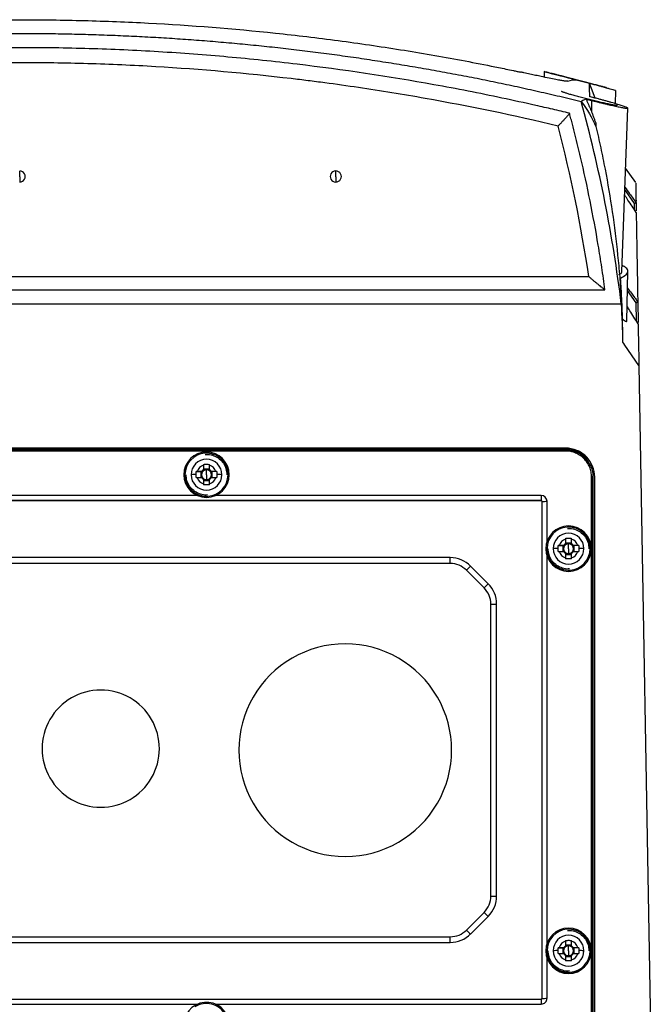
# Model space of a CAD drawing. Header units: millimetres. Extents: x 25 to 1229, y -261 to 1180.
# Tile 7 of 224: x 461 to 571, y 35 to 207. Entities that reach past the tile are written whole.
import ezdxf

# ---------------------------------------------------------------- set-up
doc = ezdxf.new("R2010")
doc.units = ezdxf.units.MM

msp = doc.modelspace()

# ---------------------------------------------------------------- linework, layer by layer
at = {"color": 7, "linetype": 'Continuous', "lineweight": 25}
for p, q in [((552.18, 197.78), (552.17, 196.8)), ((560.44, 194.83), (560.07, 195.67)), ((561.04, 193.15), (560.4, 194.82)), ((564.58, 194.44), (562.98, 194.87)), ((564.61, 192.15), (564.65, 194.49)), ((560.43, 192.74), (560.43, 190.76)), ((565.73, 162.97), (566.72, 191.39)), ((460.93, 179.44), (460.93, 180.45)), ((515.93, 179.44), (515.93, 180.45)), ((568.11, 178.46), (566.36, 180.96)), ((460.93, 179.44), (460.93, 178.53)), ((515.93, 179.44), (515.93, 178.53)), ((567.91, 174.79), (566.23, 177.21)), ((568.17, 174.94), (568.2, 173.51)), ((567.93, 173.66), (567.91, 174.79)), ((566.6, 154.28), (566.75, 162.99)), ((361.9, 162.06), (559.95, 162.06)), ((568.2, 157.53), (566.69, 159.64)), ((568.47, 157.69), (568.47, 157.69)), ((568.47, 157.69), (568.53, 154.11)), ((460.93, 157.3), (356.24, 157.3)), ((565.61, 157.3), (460.93, 157.3)), ((565.61, 157.31), (565.63, 157.31)), ((568.26, 154.31), (568.2, 157.53)), ((568.67, 146.57), (566.24, 150.14)), ((568.67, 146.57), (570.83, 22.65)), ((555.93, 132.21), (365.93, 132.21)), ((365.93, 132.16), (555.93, 132.16)), ((555.93, 132.16), (555.93, 132.21)), ((365.93, 131.96), (555.93, 131.96)), ((365.93, 131.96), (555.93, 131.96)), ((555.93, 131.71), (365.93, 131.71)), ((555.93, 131.71), (365.93, 131.71)), ((555.93, 131.71), (555.93, 131.96)), ((555.93, 131.71), (555.93, 131.96)), ((492.91, 129.24), (492.91, 128.43)), ((493.94, 128.56), (492.91, 128.56)), ((493.94, 128.43), (493.94, 129.24)), ((560.06, 129.46), (559.85, 129.73)), ((560.06, 129.46), (559.85, 129.73)), ((560.1, 129.48), (560.1, 129.48)), ((560.1, 129.48), (560.1, 129.48)), ((489.48, 127.58), (489.48, 127.59)), ((491.65, 128.12), (492.44, 128.09)), ((492.6, 128.12), (491.8, 128.12)), ((491.8, 127.09), (492.6, 127.09)), ((492.44, 128.09), (492.75, 128.09)), ((492.44, 128.09), (492.44, 127.09)), ((493.43, 127.57), (493.43, 128.43)), ((493.43, 127.57), (493.43, 126.73)), ((494.1, 128.09), (494.41, 128.09)), ((495.05, 128.12), (494.25, 128.12)), ((494.25, 127.09), (495.05, 127.09)), ((495.2, 128.12), (494.41, 128.09)), ((494.41, 127.09), (494.41, 128.09)), ((497.38, 127.58), (497.38, 127.59)), ((560.43, 32.21), (560.43, 127.21)), ((560.43, 32.21), (560.43, 127.21)), ((560.68, 127.2), (560.68, 32.2)), ((560.68, 32.2), (560.68, 127.2)), ((560.68, 127.2), (560.68, 127.2)), ((560.68, 127.2), (560.7, 127.18)), ((560.68, 127.2), (560.68, 32.2)), ((560.68, 32.2), (560.68, 127.2)), ((560.68, 127.2), (560.68, 127.2)), ((560.68, 127.2), (560.7, 127.18)), ((560.7, 32.18), (560.7, 127.18)), ((560.7, 32.18), (560.7, 127.18)), ((560.93, 127.16), (560.93, 32.16)), ((560.93, 127.16), (560.98, 127.16)), ((560.98, 32.16), (560.98, 127.16)), ((492.91, 126.79), (492.91, 125.98)), ((492.91, 126.59), (493.94, 126.59)), ((493.94, 125.98), (493.94, 126.79)), ((491.82, 123.97), (430.03, 123.97)), ((491.82, 123.97), (430.03, 123.97)), ((551.68, 123.97), (495.03, 123.97)), ((551.68, 123.97), (495.03, 123.97)), ((551.68, 123.97), (551.68, 123.11)), ((551.68, 123.97), (551.68, 123.11)), ((370.17, 123.11), (551.68, 123.11)), ((370.17, 123.11), (551.68, 123.11)), ((551.68, 123.09), (370.17, 123.09)), ((551.68, 123.09), (370.17, 123.09)), ((551.68, 123.11), (551.68, 123.09)), ((551.68, 123.11), (551.68, 123.09)), ((551.82, 36.44), (551.82, 122.95)), ((551.82, 36.44), (551.82, 122.95)), ((552.69, 115.99), (552.69, 122.96)), ((552.69, 115.99), (552.69, 122.96)), ((554.65, 115.25), (555.44, 115.22)), ((555.6, 115.25), (554.8, 115.25)), ((555.44, 115.22), (555.75, 115.22)), ((555.44, 115.22), (555.44, 114.22)), ((555.91, 116.36), (555.91, 115.56)), ((556.94, 115.69), (555.91, 115.69)), ((556.43, 114.7), (556.43, 115.56)), ((556.94, 115.56), (556.94, 116.36)), ((557.1, 115.22), (557.41, 115.22)), ((558.05, 115.25), (557.25, 115.25)), ((558.2, 115.25), (557.41, 115.22)), ((557.41, 114.22), (557.41, 115.22)), ((535.84, 113.15), (386.01, 113.15)), ((535.84, 113.15), (386.01, 113.15)), ((535.84, 112.13), (535.84, 113.15)), ((535.84, 112.13), (535.84, 113.15)), ((552.48, 114.7), (552.48, 114.71)), ((552.69, 46), (552.69, 113.43)), ((552.69, 46), (552.69, 113.43)), ((554.8, 114.22), (555.6, 114.22)), ((555.91, 113.92), (555.91, 113.11)), ((555.91, 113.72), (556.94, 113.72)), ((556.43, 114.7), (556.43, 113.86)), ((556.94, 113.11), (556.94, 113.92)), ((557.25, 114.22), (558.05, 114.22)), ((560.38, 114.7), (560.38, 114.71)), ((535.84, 112.13), (386.01, 112.13)), ((535.84, 112.13), (386.01, 112.13)), ((542.44, 108.61), (539.37, 111.68)), ((542.44, 108.61), (539.37, 111.68)), ((541.74, 107.89), (538.67, 110.96)), ((541.74, 107.89), (538.67, 110.96)), ((542.91, 54.23), (542.91, 105.06)), ((542.91, 54.23), (542.91, 105.06)), ((543.91, 54.25), (543.91, 105.08)), ((543.91, 54.25), (543.91, 105.08)), ((517.58, 98.12), (517.58, 98.14)), ((475.03, 90.08), (475.03, 90.1)), ((538.67, 48.33), (541.74, 51.4)), ((538.67, 48.33), (541.74, 51.4)), ((539.37, 47.64), (542.44, 50.71)), ((539.37, 47.64), (542.44, 50.71)), ((386.01, 47.16), (535.84, 47.16)), ((386.01, 47.16), (535.84, 47.16)), ((535.84, 46.18), (535.84, 47.16)), ((535.84, 46.18), (535.84, 47.16)), ((555.91, 46.38), (555.91, 45.57)), ((556.94, 45.57), (556.94, 46.38)), ((386.01, 46.18), (535.84, 46.18)), ((386.01, 46.18), (535.84, 46.18)), ((552.48, 44.71), (552.48, 44.73)), ((554.65, 45.26), (555.44, 45.23)), ((555.6, 45.26), (554.8, 45.26)), ((555.44, 45.23), (555.75, 45.23)), ((555.44, 45.23), (555.44, 44.23)), ((556.94, 45.7), (555.91, 45.7)), ((556.43, 44.71), (556.43, 45.57)), ((556.43, 44.71), (556.43, 43.87)), ((557.1, 45.23), (557.41, 45.23)), ((558.05, 45.26), (557.25, 45.26)), ((558.2, 45.26), (557.41, 45.23)), ((557.41, 44.23), (557.41, 45.23)), ((560.38, 44.71), (560.38, 44.73)), ((552.69, 36.45), (552.69, 43.44)), ((552.69, 36.45), (552.69, 43.44)), ((554.8, 44.23), (555.6, 44.23)), ((555.91, 43.93), (555.91, 43.12)), ((555.91, 43.73), (556.94, 43.73)), ((556.94, 43.12), (556.94, 43.93)), ((557.25, 44.23), (558.05, 44.23)), ((370.17, 36.3), (551.68, 36.3)), ((370.17, 36.3), (551.68, 36.3)), ((551.68, 36.3), (551.68, 35.44)), ((551.68, 36.3), (551.68, 35.44)), ((429.95, 35.44), (491.9, 35.44)), ((429.95, 35.44), (491.9, 35.44)), ((494.95, 35.44), (551.68, 35.44)), ((494.95, 35.44), (551.68, 35.44))]:
    msp.add_line(p, q, dxfattribs=at)
at = {"color": 7, "linetype": 'Continuous', "lineweight": 25, "flags": 128}
for points in [[(359.08, 159.79), (473.15, 159.79), (562.77, 159.79)], [(565.61, 157.3), (565.61, 157.31), (565.61, 157.31)], [(566.24, 150.14), (566.05, 150.43), (565.89, 150.65)]]:
    msp.add_lwpolyline(points, dxfattribs=at)
at = {"color": 7, "linetype": 'Continuous', "lineweight": 25}
for centre, radius, start, end in [((460.93, 179.49), 0.963, 269.8242, 90.1758), ((515.92, 179.49), 0.963, 89.8242, 270.1758), ((515.93, 179.49), 0.963, 269.8242, 90.1758), ((493.43, 127.59), 3.95, 0.0063, 179.9937), ((493.43, 127.59), 3.75, 94.118, 179.9962), ((493.43, 127.59), 2.68, 0.007, 179.993), ((493.43, 127.59), 3.75, 0.0054, 94.1262), ((493.43, 127.61), 1.71, 107.5439, 162.4473), ((493.43, 127.61), 1.71, 17.5527, 72.4561), ((493.43, 127.59), 3.95, 180.0063, 359.9937), ((489.63, 124.72), 2.87, 89.0014, 92.9983), ((493.43, 127.58), 3.95, 180.0063, 359.9937), ((493.43, 127.59), 3.75, 180.0054, 273.916), ((492.1, 81.62), 45.99, 90.5835, 91.6773), ((493.43, 127.59), 2.68, 180.007, 359.993), ((493.43, 127.61), 1.71, 197.5527, 252.4561), ((493.43, 127.58), 0.851, 142.7538, 217.2462), ((493.43, 127.61), 0.969, 122.0879, 147.9034), ((493.43, 127.61), 0.969, 212.0966, 237.9121), ((493.43, 127.58), 0.851, 127.2367, 142.7545), ((493.43, 127.58), 0.851, 217.2455, 232.7633), ((493.43, 127.58), 0.851, 89.9996, 127.2363), ((493.43, 127.58), 0.851, 232.7637, 270.0004), ((493.43, 127.58), 0.851, 52.7637, 90.0004), ((493.43, 127.58), 0.851, 269.9996, 307.2363), ((493.43, 127.59), 3.75, 273.9079, 359.9961), ((493.43, 127.61), 0.969, 32.0966, 57.9121), ((493.43, 127.58), 0.851, 37.2455, 52.7633), ((493.43, 127.61), 1.71, 287.5439, 342.4473), ((493.43, 127.61), 0.969, 302.0879, 327.9034), ((493.43, 127.58), 0.851, 307.2367, 322.7545), ((493.43, 127.58), 0.851, 322.7538, 37.2462), ((494.75, 81.62), 45.99, 88.3227, 89.4165), ((497.23, 124.72), 2.87, 87.0017, 90.9986), ((560.49, 123.55), 3.66, 87.0505, 90.9671), ((560.49, 123.55), 3.66, 87.0505, 90.9671), ((551.68, 122.96), 1, 0.0044, 90.0044), ((551.68, 122.96), 1, 0.0044, 90.0044), ((551.68, 122.95), 0.138, 0.0044, 90.0044), ((551.68, 122.95), 0.138, 0.0044, 90.0044), ((551.91, 156.57), 33.62, 269.8393, 271.3153), ((551.91, 156.57), 33.62, 269.8393, 271.3153), ((556.43, 114.71), 3.95, 0.0063, 179.9937), ((556.43, 114.72), 3.75, 94.118, 179.9962), ((556.43, 114.72), 3.75, 0.0054, 94.1262), ((556.43, 114.72), 2.68, 0.007, 179.993), ((556.43, 114.74), 1.71, 107.5439, 162.4473), ((556.43, 114.71), 0.851, 142.7538, 217.2462), ((556.43, 114.74), 0.969, 122.0879, 147.9034), ((556.43, 114.71), 0.851, 127.2367, 142.7545), ((556.43, 114.71), 0.851, 89.9996, 127.2363), ((556.43, 114.71), 0.851, 52.7637, 90.0004), ((556.43, 114.74), 1.71, 17.5527, 72.4561), ((556.43, 114.74), 0.969, 32.0966, 57.9121), ((556.43, 114.71), 0.851, 37.2455, 52.7633), ((556.43, 114.71), 0.851, 322.7538, 37.2462), ((535.84, 108.15), 5, 45.0054, 90.0008), ((535.84, 108.15), 5, 45.0054, 90.0008), ((552.63, 111.85), 2.87, 89.0014, 92.9983), ((556.43, 114.71), 3.95, 180.0063, 359.9937), ((556.43, 114.7), 3.95, 180.0063, 359.9937), ((556.43, 114.72), 3.75, 180.0054, 273.916), ((555.1, 68.75), 45.99, 90.5835, 91.6773), ((556.43, 114.72), 2.68, 180.007, 359.993), ((556.43, 114.74), 1.71, 197.5527, 252.4561), ((556.43, 114.74), 0.969, 212.0966, 237.9121), ((556.43, 114.71), 0.851, 217.2455, 232.7633), ((556.43, 114.71), 0.851, 232.7637, 270.0004), ((556.43, 114.71), 0.851, 269.9996, 307.2363), ((556.43, 114.72), 3.75, 273.9079, 359.9961), ((556.43, 114.74), 1.71, 287.5439, 342.4473), ((556.43, 114.74), 0.969, 302.0879, 327.9034), ((556.43, 114.71), 0.851, 307.2367, 322.7545), ((557.75, 68.75), 45.99, 88.3227, 89.4165), ((560.23, 111.85), 2.87, 87.0017, 90.9986), ((535.84, 108.13), 4, 45.0054, 90.0008), ((535.84, 108.13), 4, 45.0054, 90.0008), ((523.85, 126.12), 21.2, 314.3258, 317.0625), ((523.85, 126.12), 21.2, 314.3258, 317.0625), ((526.93, 123.05), 21.2, 314.3258, 317.0625), ((526.93, 123.05), 21.2, 314.3258, 317.0625), ((538.91, 105.08), 5, 0.0008, 45.0054), ((538.91, 105.08), 5, 0.0008, 45.0054), ((538.91, 105.06), 4, 0.0008, 45.0054), ((538.91, 105.06), 4, 0.0008, 45.0054), ((543.16, 119.4), 14.34, 269.0014, 272.9983), ((543.16, 119.4), 14.34, 269.0014, 272.9983), ((517.57, 79.64), 18.5, 89.9933, 270.0067), ((517.58, 79.64), 18.5, 269.9933, 90.0067), ((475.02, 79.9), 10.2, 89.993, 270.007), ((475.03, 79.9), 10.2, 269.993, 90.007), ((538.91, 54.23), 4, 314.9946, 359.9992), ((538.91, 54.23), 4, 314.9946, 359.9992), ((538.91, 54.25), 5, 314.9946, 359.9992), ((538.91, 54.25), 5, 314.9946, 359.9992), ((543.16, 68.57), 14.34, 269.0014, 272.9983), ((543.16, 68.57), 14.34, 269.0014, 272.9983), ((556, 65.32), 19.93, 224.2918, 227.1311), ((556, 65.32), 19.93, 224.2918, 227.1311), ((535.84, 51.16), 4, 269.9992, 314.9946), ((535.84, 51.16), 4, 269.9992, 314.9946), ((552.93, 62.25), 19.93, 224.2918, 227.1311), ((552.93, 62.25), 19.93, 224.2918, 227.1311), ((556.43, 44.72), 3.95, 0.0063, 179.9937), ((556.43, 44.73), 3.75, 94.118, 179.9962), ((556.43, 44.73), 3.75, 0.0054, 94.1262), ((535.84, 51.18), 5, 269.9992, 314.9946), ((535.84, 51.18), 5, 269.9992, 314.9946), ((556.43, 44.73), 2.68, 0.007, 179.993), ((556.43, 44.75), 1.71, 107.5439, 162.4473), ((556.43, 44.75), 1.71, 17.5527, 72.4561), ((556.43, 44.73), 3.95, 180.0063, 359.9937), ((552.63, 41.86), 2.87, 89.0014, 92.9983), ((556.43, 44.72), 3.95, 180.0063, 359.9937), ((556.43, 44.73), 3.75, 180.0054, 273.916), ((555.1, -1.24), 45.99, 90.5835, 91.6773), ((556.43, 44.73), 2.68, 180.007, 359.993), ((556.43, 44.72), 0.851, 142.7538, 217.2462), ((556.43, 44.75), 0.969, 122.0879, 147.9034), ((556.43, 44.72), 0.851, 127.2367, 142.7545), ((556.43, 44.72), 0.851, 89.9996, 127.2363), ((556.43, 44.72), 0.851, 52.7637, 90.0004), ((556.43, 44.73), 3.75, 273.9079, 359.9961), ((556.43, 44.75), 0.969, 32.0966, 57.9121), ((556.43, 44.72), 0.851, 37.2455, 52.7633), ((556.43, 44.72), 0.851, 322.7538, 37.2462), ((557.75, -1.24), 45.99, 88.3227, 89.4165), ((560.23, 41.86), 2.87, 87.0017, 90.9986), ((556.43, 44.75), 1.71, 197.5527, 252.4561), ((556.43, 44.75), 0.969, 212.0966, 237.9121), ((556.43, 44.72), 0.851, 217.2455, 232.7633), ((556.43, 44.72), 0.851, 232.7637, 270.0004), ((556.43, 44.72), 0.851, 269.9996, 307.2363), ((556.43, 44.75), 1.71, 287.5439, 342.4473), ((556.43, 44.75), 0.969, 302.0879, 327.9034), ((556.43, 44.72), 0.851, 307.2367, 322.7545), ((551.68, 36.45), 1, 269.9956, 359.9956), ((551.68, 36.45), 1, 269.9956, 359.9956), ((551.68, 36.44), 0.138, 269.9956, 359.9956), ((551.68, 36.44), 0.138, 269.9956, 359.9956), ((551.91, 70.06), 33.62, 269.8393, 271.3153), ((551.91, 70.06), 33.62, 269.8393, 271.3153), ((493.43, 31.8), 3.95, 28.3276, 208.3207), ((493.43, 31.8), 3.75, 28.3351, 122.9759)]:
    msp.add_arc(centre, radius, start, end, dxfattribs=at)
for points, knots in [([(373.75, 197.66), (373.96, 197.71), (374.18, 197.75), (374.61, 197.84), (375.26, 197.98), (375.9, 198.12), (377.2, 198.39), (378.07, 198.56), (380.68, 199.09), (382.43, 199.43), (387.71, 200.41), (391.26, 201.03), (401.97, 202.73), (409.18, 203.69), (423.76, 205.23), (434.79, 206.1), (445.95, 206.54), (453.42, 206.74), (457.17, 206.79), (464.68, 206.79), (468.42, 206.74), (475.89, 206.54), (479.61, 206.4), (490.74, 205.81), (501.79, 204.94), (512.73, 203.63), (519.99, 202.67), (523.61, 202.14), (530.76, 201), (536.05, 200.08), (541.25, 199.07), (543.83, 198.55), (544.69, 198.38), (545.97, 198.11), (546.61, 197.98), (547.25, 197.84), (547.68, 197.75), (547.89, 197.71), (548.11, 197.66)], [0, 0, 0, 0, 0.003906, 0.003906, 0.007813, 0.015625, 0.015625, 0.03125, 0.03125, 0.0625, 0.0625, 0.125, 0.125, 0.25, 0.25, 0.375, 0.4375, 0.4375, 0.5, 0.5, 0.5625, 0.5625, 0.625, 0.625, 0.75, 0.8125, 0.8125, 0.875, 0.875, 0.9375, 0.96875, 0.96875, 0.984375, 0.984375, 0.992188, 0.996094, 0.996094, 1, 1, 1, 1]), ([(363.22, 192.56), (363.82, 192.7), (365.04, 193), (366.86, 193.44), (368.68, 193.86), (370.51, 194.28), (372.33, 194.69), (374.16, 195.09), (375.99, 195.48), (377.82, 195.87), (379.65, 196.24), (381.49, 196.61), (383.32, 196.97), (385.16, 197.32), (387, 197.66), (388.84, 198), (390.67, 198.32), (392.52, 198.64), (394.36, 198.95), (396.2, 199.25), (398.04, 199.54), (399.89, 199.82), (401.73, 200.1), (403.58, 200.36), (405.43, 200.62), (407.28, 200.87), (409.12, 201.11), (410.97, 201.34), (412.82, 201.57), (414.67, 201.78), (416.53, 201.99), (418.38, 202.19), (420.23, 202.38), (422.08, 202.56), (423.93, 202.73), (425.79, 202.89), (427.64, 203.05), (429.5, 203.2), (431.35, 203.34), (433.21, 203.47), (435.06, 203.59), (436.92, 203.7), (438.77, 203.81), (440.63, 203.9), (442.48, 203.99), (444.34, 204.07), (446.19, 204.14), (448.05, 204.2), (449.9, 204.26), (451.76, 204.3), (453.61, 204.34), (455.47, 204.37), (457.32, 204.39), (459.17, 204.4), (461.67, 204.41), (464.8, 204.39), (468.57, 204.34), (472.35, 204.25), (476.12, 204.13), (479.89, 203.97), (483.67, 203.78), (487.44, 203.55), (491.21, 203.29), (494.99, 202.99), (498.76, 202.66), (502.52, 202.29), (506.29, 201.89), (510.06, 201.45), (513.82, 200.97), (517.58, 200.47), (521.33, 199.92), (525.08, 199.34), (528.83, 198.73), (532.58, 198.08), (536.32, 197.4), (540.05, 196.68), (543.78, 195.93), (547.5, 195.14), (551.22, 194.31), (554.93, 193.46), (557.4, 192.86), (558.63, 192.56)], [0, 0, 0, 0, 0.009496, 0.01899, 0.028482, 0.037972, 0.04746, 0.056946, 0.066429, 0.075911, 0.085391, 0.094868, 0.104344, 0.113817, 0.123289, 0.132759, 0.142226, 0.151692, 0.161155, 0.170616, 0.180076, 0.189533, 0.198989, 0.208442, 0.217894, 0.227343, 0.23679, 0.246236, 0.255679, 0.265121, 0.27456, 0.283998, 0.293433, 0.302867, 0.312299, 0.321728, 0.331156, 0.340582, 0.350005, 0.359427, 0.368847, 0.378265, 0.387681, 0.397095, 0.406507, 0.415917, 0.425325, 0.434731, 0.444136, 0.453538, 0.462939, 0.472337, 0.481734, 0.491128, 0.500521, 0.51963, 0.538747, 0.557872, 0.577005, 0.596146, 0.615295, 0.634452, 0.653617, 0.67279, 0.691971, 0.711161, 0.730358, 0.749564, 0.768778, 0.788001, 0.807232, 0.826471, 0.845718, 0.864974, 0.884238, 0.90351, 0.922791, 0.942081, 0.961379, 0.980685, 1, 1, 1, 1]), ([(556.61, 190.49), (555.63, 190.72), (554.65, 190.96), (552.69, 191.42), (549.75, 192.09), (542.88, 193.6), (529.08, 196.3), (517.16, 198.08), (505.19, 199.52), (501.18, 199.94), (493.16, 200.65), (489.13, 200.95), (481.08, 201.44), (477.05, 201.62), (468.99, 201.86), (464.95, 201.92), (444.8, 201.92), (428.76, 200.96), (408.79, 198.58), (404.81, 198.04), (396.84, 196.85), (392.86, 196.19), (384.92, 194.76), (378.99, 193.6), (373.09, 192.31), (369.16, 191.42), (367.2, 190.96), (365.25, 190.49)], [0, 0, 0, 0, 0.015625, 0.015625, 0.03125, 0.0625, 0.125, 0.25, 0.25, 0.3125, 0.3125, 0.375, 0.375, 0.4375, 0.4375, 0.5, 0.5, 0.75, 0.75, 0.8125, 0.8125, 0.875, 0.875, 0.9375, 0.96875, 0.96875, 1, 1, 1, 1]), ([(554.61, 188.28), (546.95, 190.11), (535.39, 192.51), (521.81, 194.72), (515, 195.67), (511.58, 196.11), (510.12, 196.29), (509.14, 196.41), (508.65, 196.47), (500.32, 197.45), (488.53, 198.49), (474.74, 199.1), (467.83, 199.25), (464.87, 199.28), (462.9, 199.3), (461.91, 199.3), (453.04, 199.3), (441.24, 198.96), (427.51, 197.95), (420.65, 197.3), (417.72, 196.98), (415.76, 196.77), (414.78, 196.66), (398.12, 194.7), (382.6, 191.94), (367.24, 188.28)], [0, 0, 0, 0, 0.125, 0.1875, 0.21875, 0.234375, 0.242188, 0.242188, 0.25, 0.25, 0.375, 0.4375, 0.46875, 0.484375, 0.484375, 0.5, 0.5, 0.625, 0.6875, 0.71875, 0.734375, 0.734375, 0.75, 0.75, 1, 1, 1, 1]), ([(556.31, 196.06), (556.3, 196.06), (556.29, 196.06), (556.25, 196.06), (556.21, 196.06), (556.16, 196.06), (556.1, 196.06), (556.02, 196.07), (555.94, 196.08), (555.84, 196.09), (555.61, 196.13), (555.15, 196.2), (554.25, 196.37), (553.1, 196.6), (552.01, 196.83), (551.19, 197), (550.71, 197.1), (550.22, 197.21), (549.71, 197.32), (549.19, 197.43), (548.66, 197.54), (548.29, 197.62), (548.11, 197.66)], [0, 0, 0, 0, 0.028643, 0.057017, 0.085135, 0.113013, 0.140667, 0.168114, 0.195369, 0.22245, 0.249374, 0.376917, 0.499407, 0.626278, 0.749103, 0.785325, 0.821238, 0.856951, 0.892573, 0.928215, 0.963987, 1, 1, 1, 1]), ([(554.04, 197.3), (554.02, 197.3), (553.36, 197.47), (552.57, 197.66), (552.02, 197.79), (552.43, 197.69), (553.67, 197.38), (555.52, 196.91), (557, 196.53), (557.74, 196.34)], [0, 0, 0, 0, 0.007767, 0.173041, 0.338308, 0.503597, 0.668977, 0.834471, 1, 1, 1, 1]), ([(553.44, 197.44), (553.44, 197.44), (553.44, 197.44), (553.45, 197.44), (553.47, 197.44), (553.5, 197.43), (553.55, 197.42), (553.65, 197.39), (553.81, 197.35), (554.02, 197.3), (554.34, 197.22), (554.85, 197.09), (555.59, 196.91), (556.42, 196.7), (557.31, 196.47), (558.23, 196.23), (559.16, 195.98), (560.05, 195.75), (560.87, 195.53), (561.6, 195.33), (562.11, 195.19), (562.44, 195.1), (562.64, 195.05), (562.81, 195), (562.91, 194.97), (562.97, 194.96), (563.01, 194.95), (563.01, 194.95), (563.01, 194.95)], [0, 0, 0, 0, 0.01256, 0.025091, 0.037615, 0.050154, 0.062728, 0.09392, 0.125176, 0.156415, 0.187746, 0.250345, 0.312652, 0.375283, 0.43763, 0.500143, 0.562631, 0.624956, 0.687533, 0.749742, 0.812353, 0.843545, 0.874651, 0.906169, 0.937629, 0.958444, 0.979201, 1, 1, 1, 1]), ([(563.01, 194.95), (563.01, 194.95), (563.01, 194.95), (563, 194.95), (562.98, 194.95), (562.95, 194.96), (562.9, 194.98), (562.81, 195), (562.65, 195.04), (562.44, 195.1), (562.11, 195.19), (561.6, 195.33), (560.87, 195.52), (560.04, 195.74), (559.15, 195.98), (558.23, 196.22), (557.3, 196.46), (556.41, 196.69), (555.58, 196.9), (554.85, 197.08), (554.34, 197.21), (554.02, 197.3), (553.81, 197.35), (553.65, 197.39), (553.54, 197.42), (553.48, 197.43), (553.45, 197.44), (553.44, 197.44), (553.44, 197.44)], [0, 0, 0, 0, 0.0124987, 0.0249702, 0.037436, 0.0499174, 0.0624357, 0.0936472, 0.1249402, 0.1562571, 0.187687, 0.2500476, 0.3126624, 0.3751955, 0.437598, 0.5002375, 0.5625099, 0.6251624, 0.6874157, 0.7500175, 0.8123846, 0.8436909, 0.8749298, 0.9062843, 0.9375971, 0.9584205, 0.9791889, 1, 1, 1, 1]), ([(560.05, 195.73), (560.68, 195.57), (561.92, 195.24), (563.4, 194.83), (564.41, 194.56), (564.54, 194.52), (564.6, 194.51)], [0, 0, 0, 0, 0.260436, 0.520735, 0.781064, 1, 1, 1, 1]), ([(560.12, 193.39), (560.11, 193.81), (560.09, 194.69), (560.07, 195.44), (560.06, 195.59), (560.06, 195.66)], [0, 0, 0, 0, 0.348305, 0.708001, 1, 1, 1, 1]), ([(564.97, 191.86), (564.97, 191.85), (564.97, 191.85), (564.95, 191.84), (564.93, 191.84), (564.9, 191.84), (564.85, 191.84), (564.75, 191.85), (564.58, 191.87), (564.37, 191.91), (564.03, 191.97), (563.51, 192.08), (562.76, 192.25), (561.91, 192.44), (561, 192.66), (560.07, 192.89), (559.13, 193.13), (558.23, 193.37), (557.39, 193.59), (556.65, 193.8), (556.14, 193.95), (555.81, 194.06), (555.59, 194.13), (555.42, 194.19), (555.31, 194.24), (555.25, 194.27), (555.21, 194.29), (555.21, 194.3), (555.2, 194.31)], [0, 0, 0, 0, 0.012498, 0.024964, 0.037418, 0.049881, 0.062374, 0.093707, 0.125084, 0.156263, 0.187526, 0.250035, 0.312629, 0.374942, 0.437581, 0.499887, 0.562446, 0.624847, 0.687256, 0.749778, 0.812039, 0.843444, 0.874773, 0.906231, 0.937625, 0.958454, 0.979214, 1, 1, 1, 1]), ([(559.48, 192.98), (559.38, 192.93), (559.19, 192.85), (558.9, 192.71), (558.72, 192.61), (558.63, 192.56)], [0, 0, 0, 0, 0.337514, 0.670957, 1, 1, 1, 1]), ([(559.48, 192.98), (559.56, 192.96), (559.71, 192.92), (559.95, 192.86), (560.19, 192.8), (560.35, 192.76), (560.43, 192.74)], [0, 0, 0, 0, 0.250165, 0.500007, 0.749846, 1, 1, 1, 1]), ([(559.48, 192.98), (559.55, 192.82), (559.69, 192.51), (559.89, 192.05), (560.08, 191.61), (560.26, 191.18), (560.37, 190.9), (560.43, 190.76)], [0, 0, 0, 0, 0.216187, 0.424251, 0.624222, 0.816129, 1, 1, 1, 1]), ([(560.43, 192.74), (560.51, 192.72), (560.67, 192.68), (560.91, 192.61), (561.15, 192.56), (561.39, 192.5), (561.75, 192.41), (562.22, 192.29), (562.8, 192.15), (563.35, 192.02), (564.06, 191.86), (564.87, 191.68), (565.67, 191.51), (566.27, 191.4), (566.65, 191.35), (566.77, 191.38), (566.63, 191.47), (566.25, 191.63), (565.64, 191.84), (564.84, 192.09), (564.04, 192.33), (563.34, 192.53), (562.79, 192.68), (562.22, 192.84), (561.69, 192.98), (561.23, 193.1), (560.83, 193.21), (560.56, 193.27), (560.43, 193.31)], [0, 0, 0, 0, 0.012533, 0.025034, 0.03752, 0.050006, 0.062511, 0.093766, 0.12494, 0.156294, 0.187521, 0.249759, 0.312352, 0.374562, 0.437246, 0.499912, 0.562233, 0.624891, 0.687345, 0.749852, 0.8125, 0.843703, 0.874899, 0.906244, 0.937634, 0.958439, 0.979203, 1, 1, 1, 1]), ([(556.61, 190.49), (556.6, 190.48), (556.59, 190.47), (556.57, 190.44), (556.54, 190.4), (556.5, 190.35), (556.45, 190.29), (556.36, 190.19), (556.23, 190.03), (556.03, 189.81), (555.84, 189.6), (555.65, 189.39), (555.51, 189.24), (555.35, 189.07), (555.21, 188.91), (555.07, 188.76), (554.93, 188.61), (554.81, 188.49), (554.7, 188.38), (554.64, 188.31), (554.61, 188.28)], [0, 0, 0, 0, 0.019827, 0.042302, 0.067518, 0.095467, 0.126047, 0.183786, 0.25096, 0.360231, 0.500758, 0.534571, 0.624604, 0.694347, 0.74858, 0.8173, 0.873998, 0.923674, 0.965495, 1, 1, 1, 1]), ([(562.77, 159.79), (562.68, 160.44), (562.59, 161.08), (562.41, 162.38), (562.31, 163.02), (562.02, 164.96), (561.4, 168.82), (560.22, 175.24), (558.83, 181.62), (557.75, 186.06), (557.27, 187.96), (557.02, 188.91), (556.94, 189.22), (556.77, 189.86), (556.69, 190.17), (556.61, 190.49)], [0, 0, 0, 0, 0.0625, 0.0625, 0.125, 0.125, 0.25, 0.5, 0.75, 0.875, 0.9375, 0.9375, 0.96875, 0.96875, 1, 1, 1, 1]), ([(560.43, 190.76), (560.49, 190.59), (560.63, 190.24), (560.83, 189.72), (561.02, 189.2), (561.14, 188.85), (561.2, 188.68)], [0, 0, 0, 0, 0.251256, 0.501642, 0.751208, 1, 1, 1, 1]), ([(561.2, 188.17), (561.34, 187.56), (561.49, 186.95), (561.76, 185.72), (561.9, 185.11), (562.29, 183.26), (562.54, 182.03), (563.25, 178.32), (563.67, 175.84), (564.4, 170.85), (564.72, 168.34), (565.1, 164.57), (565.22, 163.31), (565.38, 161.42), (565.42, 160.79), (565.51, 159.53), (565.56, 158.9), (565.59, 158.27)], [0, 0, 0, 0, 0.0625, 0.0625, 0.125, 0.125, 0.25, 0.25, 0.5, 0.5, 0.75, 0.75, 0.875, 0.875, 0.9375, 0.9375, 1, 1, 1, 1]), ([(568.11, 178.33), (568.11, 178.35), (568.11, 178.41), (568.13, 177.44), (568.15, 175.87), (568.17, 175.12)], [0, 0, 0, 0, 0.1777821, 0.6056674, 1, 1, 1, 1]), ([(566.24, 177.61), (566.51, 177.24), (567.14, 176.38), (567.8, 175.46), (568.17, 174.94)], [0, 0, 0, 0, 0.432209, 1, 1, 1, 1]), ([(568.2, 173.25), (567.72, 173.97), (567.03, 174.99), (566.39, 175.96), (566.2, 176.25)], [0, 0, 0, 0, 0.703522, 1, 1, 1, 1]), ([(568.17, 174.94), (568.17, 174.94), (568.17, 174.93), (568.16, 174.91), (568.13, 174.9), (568.1, 174.88), (568.06, 174.86), (568.02, 174.83), (567.97, 174.81), (567.93, 174.79), (567.91, 174.79)], [0, 0, 0, 0, 0.112315, 0.233391, 0.362757, 0.499577, 0.612015, 0.749856, 0.876462, 1, 1, 1, 1]), ([(568.2, 173.25), (568.2, 173.15), (568.21, 172.93), (568.21, 172.59), (568.22, 172.24), (568.22, 171.88), (568.23, 171.5), (568.24, 171.12), (568.24, 170.73), (568.25, 170.33), (568.26, 169.92), (568.27, 169.5), (568.27, 169.07), (568.28, 168.63), (568.29, 168.18), (568.3, 167.72), (568.31, 167.24), (568.32, 166.6), (568.33, 165.77), (568.35, 164.74), (568.37, 163.67), (568.39, 162.55), (568.41, 161.4), (568.43, 160.2), (568.45, 158.97), (568.46, 158.12), (568.47, 157.69)], [0, 0, 0, 0, 0.031249, 0.062496, 0.093743, 0.12499, 0.156236, 0.187482, 0.218728, 0.249975, 0.281223, 0.312471, 0.343721, 0.374973, 0.406226, 0.437482, 0.468739, 0.5, 0.562517, 0.625024, 0.687525, 0.750021, 0.812515, 0.875007, 0.937502, 1, 1, 1, 1]), ([(565.16, 162.43), (565.25, 162.46), (565.67, 162.63), (565.69, 162.82), (565.72, 162.97)], [0, 0, 0, 0, 0.214284, 1, 1, 1, 1]), ([(565.48, 161.81), (565.85, 162), (566.58, 162.39), (566.84, 163.02), (566.6, 163.56), (566, 163.86), (565.77, 163.98)], [0, 0, 0, 0, 0.275374, 0.551203, 0.827357, 1, 1, 1, 1]), ([(562.77, 159.79), (562.77, 159.79), (562.75, 159.8), (562.73, 159.82), (562.69, 159.84), (562.65, 159.88), (562.59, 159.92), (562.51, 159.98), (562.39, 160.07), (562.18, 160.23), (561.89, 160.46), (561.59, 160.7), (561.33, 160.91), (561.14, 161.07), (560.95, 161.22), (560.76, 161.39), (560.56, 161.55), (560.37, 161.7), (560.21, 161.84), (560.08, 161.95), (559.99, 162.02), (559.95, 162.06)], [0, 0, 0, 0, 0.015236, 0.032671, 0.052438, 0.074593, 0.099128, 0.125985, 0.183273, 0.251174, 0.357843, 0.500648, 0.563033, 0.624597, 0.688327, 0.74884, 0.81696, 0.874262, 0.923071, 0.96489, 1, 1, 1, 1]), ([(565.63, 157.31), (565.63, 157.52), (565.6, 158.29), (565.57, 159.44), (565.52, 160.72), (565.49, 161.45), (565.48, 161.81)], [0, 0, 0, 0, 0.136934, 0.50001, 0.751916, 1, 1, 1, 1]), ([(565.82, 154.72), (565.81, 155), (565.8, 155.58), (565.77, 156.45), (565.74, 157.36), (565.68, 158.53), (565.6, 160.02), (565.52, 161.2), (565.48, 161.81)], [0, 0, 0, 0, 0.119428, 0.242555, 0.369412, 0.500034, 0.738275, 1, 1, 1, 1]), ([(566.7, 160.06), (566.92, 159.77), (567.5, 159.01), (568.1, 158.19), (568.47, 157.69)], [0, 0, 0, 0, 0.3851777, 1, 1, 1, 1]), ([(565.59, 158.27), (565.6, 158.19), (565.6, 158.03), (565.61, 157.79), (565.61, 157.55), (565.61, 157.39), (565.61, 157.31)], [0, 0, 0, 0, 0.249999, 0.499998, 0.74428, 1, 1, 1, 1]), ([(568.2, 157.53), (568.22, 157.54), (568.26, 157.56), (568.3, 157.58), (568.34, 157.6), (568.36, 157.61), (568.38, 157.62), (568.39, 157.62), (568.41, 157.63), (568.44, 157.65), (568.47, 157.67), (568.47, 157.68), (568.47, 157.69)], [0, 0, 0, 0, 0.126164, 0.23617, 0.328227, 0.401218, 0.454538, 0.48791, 0.501237, 0.682343, 0.849148, 1, 1, 1, 1]), ([(568.54, 153.86), (568.05, 154.63), (567.38, 155.66), (566.77, 156.66), (566.6, 156.92)], [0, 0, 0, 0, 0.7377437, 1, 1, 1, 1]), ([(565.89, 150.65), (565.89, 150.68), (565.89, 150.75), (565.89, 150.88), (565.89, 151.07), (565.88, 151.41), (565.87, 152.07), (565.85, 152.92), (565.84, 153.87), (565.83, 154.44), (565.82, 154.72)], [0, 0, 0, 0, 0.023324, 0.046648, 0.093296, 0.163268, 0.285719, 0.571437, 0.787175, 1, 1, 1, 1]), ([(565.82, 154.72), (566.06, 154.5), (566.51, 154.09), (566.55, 154.3), (566.57, 154.4)], [0, 0, 0, 0, 0.5398264, 1, 1, 1, 1]), ([(560.98, 127.16), (560.98, 127.82), (560.85, 128.48), (560.34, 129.71), (559.97, 130.27), (559.03, 131.2), (558.47, 131.58), (557.25, 132.08), (556.59, 132.21), (555.93, 132.21)], [0, 0, 0, 0, 0.25, 0.25, 0.5, 0.5, 0.75, 0.75, 1, 1, 1, 1]), ([(555.93, 132.16), (556.58, 132.16), (557.23, 132.03), (558.44, 131.53), (559, 131.16), (559.92, 130.23), (560.29, 129.68), (560.8, 128.47), (560.93, 127.82), (560.93, 127.16)], [0, 0, 0, 0, 0.25, 0.25, 0.5, 0.5, 0.75, 0.75, 1, 1, 1, 1]), ([(493.22, 131.09), (493.38, 131.11), (493.89, 131.17), (494.75, 130.93), (495.68, 130.4), (496.4, 129.61), (496.88, 128.64), (496.95, 127.94), (496.98, 127.59)], [0, 0, 0, 0, 0.082971, 0.266696, 0.45042, 0.634145, 0.817871, 1, 1, 1, 1]), ([(555.93, 131.96), (556.54, 131.88), (557.78, 131.73), (559.25, 130.79), (559.77, 129.89), (559.98, 129.53)], [0, 0, 0, 0, 0.37573, 0.750128, 1, 1, 1, 1]), ([(555.93, 131.96), (556.54, 131.88), (557.78, 131.73), (559.25, 130.79), (559.77, 129.89), (559.98, 129.53)], [0, 0, 0, 0, 0.37573, 0.750128, 1, 1, 1, 1]), ([(560.05, 129.45), (559.73, 129.95), (559.1, 130.92), (557.56, 131.78), (556.47, 131.9), (555.93, 131.95)], [0, 0, 0, 0, 0.352807, 0.675797, 1, 1, 1, 1]), ([(560.05, 129.45), (559.73, 129.95), (559.1, 130.92), (557.56, 131.78), (556.47, 131.9), (555.93, 131.95)], [0, 0, 0, 0, 0.3528068, 0.6757967, 1, 1, 1, 1]), ([(560.43, 127.21), (560.43, 127.5), (560.4, 127.8), (560.29, 128.37), (560.2, 128.66), (559.97, 129.2), (559.83, 129.47), (559.5, 129.96), (559.32, 130.18), (558.9, 130.6), (558.67, 130.79), (558.18, 131.12), (557.92, 131.25), (557.38, 131.48), (557.09, 131.57), (556.52, 131.68), (556.22, 131.71), (555.93, 131.71)], [0, 0, 0, 0, 0.125, 0.125, 0.25, 0.25, 0.375, 0.375, 0.5, 0.5, 0.625, 0.625, 0.75, 0.75, 0.875, 0.875, 1, 1, 1, 1]), ([(560.43, 127.21), (560.43, 127.5), (560.4, 127.8), (560.29, 128.37), (560.2, 128.66), (559.97, 129.2), (559.83, 129.47), (559.5, 129.96), (559.32, 130.18), (558.9, 130.6), (558.67, 130.79), (558.18, 131.12), (557.92, 131.25), (557.38, 131.48), (557.09, 131.57), (556.52, 131.68), (556.22, 131.71), (555.93, 131.71)], [0, 0, 0, 0, 0.125, 0.125, 0.25, 0.25, 0.375, 0.375, 0.5, 0.5, 0.625, 0.625, 0.75, 0.75, 0.875, 0.875, 1, 1, 1, 1]), ([(492.91, 129.38), (492.97, 129.39), (493.08, 129.4), (493.25, 129.4), (493.45, 129.4), (493.68, 129.4), (493.85, 129.39), (493.94, 129.38)], [0, 0, 0, 0, 0.167698, 0.333556, 0.499803, 0.749059, 1, 1, 1, 1]), ([(559.98, 129.53), (560.1, 129.37), (560.59, 128.7), (560.64, 127.84), (560.68, 127.2)], [0, 0, 0, 0, 0.249594, 1, 1, 1, 1]), ([(559.98, 129.53), (560.1, 129.37), (560.59, 128.7), (560.64, 127.84), (560.68, 127.2)], [0, 0, 0, 0, 0.249594, 1, 1, 1, 1]), ([(560.25, 129.12), (560.25, 129.15), (560.23, 129.28), (560.13, 129.38), (560.05, 129.45)], [0, 0, 0, 0, 0.269968, 1, 1, 1, 1]), ([(560.25, 129.12), (560.25, 129.15), (560.23, 129.28), (560.13, 129.38), (560.05, 129.45)], [0, 0, 0, 0, 0.269968, 1, 1, 1, 1]), ([(493.62, 124.08), (493.47, 124.06), (492.96, 124.01), (492.1, 124.25), (491.17, 124.77), (490.45, 125.56), (489.97, 126.53), (489.91, 127.23), (489.88, 127.59)], [0, 0, 0, 0, 0.081666, 0.265652, 0.449638, 0.633624, 0.817611, 1, 1, 1, 1]), ([(491.65, 127.09), (491.64, 127.15), (491.64, 127.26), (491.63, 127.43), (491.63, 127.55), (491.63, 127.61)], [0, 0, 0, 0, 0.335653, 0.667498, 1, 1, 1, 1]), ([(495.2, 128.12), (495.21, 128.06), (495.21, 127.95), (495.22, 127.78), (495.22, 127.66), (495.22, 127.61)], [0, 0, 0, 0, 0.335653, 0.667498, 1, 1, 1, 1]), ([(493.94, 125.83), (493.88, 125.82), (493.77, 125.82), (493.6, 125.81), (493.4, 125.81), (493.17, 125.81), (493, 125.82), (492.91, 125.83)], [0, 0, 0, 0, 0.167698, 0.333556, 0.499803, 0.749059, 1, 1, 1, 1]), ([(556.22, 118.22), (556.38, 118.24), (556.89, 118.29), (557.75, 118.05), (558.68, 117.53), (559.4, 116.74), (559.88, 115.77), (559.95, 115.07), (559.98, 114.71)], [0, 0, 0, 0, 0.082971, 0.266696, 0.45042, 0.634145, 0.817871, 1, 1, 1, 1]), ([(555.91, 116.51), (555.97, 116.52), (556.08, 116.52), (556.25, 116.53), (556.45, 116.53), (556.68, 116.53), (556.85, 116.52), (556.94, 116.51)], [0, 0, 0, 0, 0.167698, 0.333556, 0.499803, 0.749059, 1, 1, 1, 1]), ([(558.2, 115.25), (558.21, 115.19), (558.21, 115.08), (558.22, 114.91), (558.22, 114.79), (558.22, 114.74)], [0, 0, 0, 0, 0.335653, 0.667498, 1, 1, 1, 1]), ([(556.62, 111.21), (556.47, 111.19), (555.96, 111.13), (555.1, 111.37), (554.17, 111.9), (553.45, 112.69), (552.97, 113.66), (552.91, 114.36), (552.88, 114.71)], [0, 0, 0, 0, 0.081666, 0.265652, 0.449638, 0.633624, 0.817611, 1, 1, 1, 1]), ([(554.65, 114.22), (554.64, 114.28), (554.64, 114.39), (554.63, 114.56), (554.63, 114.68), (554.63, 114.74)], [0, 0, 0, 0, 0.335653, 0.667498, 1, 1, 1, 1]), ([(556.94, 112.96), (556.88, 112.95), (556.77, 112.95), (556.6, 112.94), (556.4, 112.94), (556.17, 112.94), (556, 112.95), (555.91, 112.96)], [0, 0, 0, 0, 0.167698, 0.333556, 0.499803, 0.749059, 1, 1, 1, 1]), ([(556.22, 48.23), (556.38, 48.25), (556.89, 48.31), (557.75, 48.07), (558.68, 47.54), (559.4, 46.75), (559.88, 45.78), (559.95, 45.08), (559.98, 44.73)], [0, 0, 0, 0, 0.082971, 0.266696, 0.45042, 0.634145, 0.817871, 1, 1, 1, 1]), ([(555.91, 46.52), (555.97, 46.53), (556.08, 46.53), (556.25, 46.54), (556.45, 46.54), (556.68, 46.54), (556.85, 46.53), (556.94, 46.52)], [0, 0, 0, 0, 0.167698, 0.333556, 0.499803, 0.749059, 1, 1, 1, 1]), ([(556.62, 41.22), (556.47, 41.2), (555.96, 41.14), (555.1, 41.38), (554.17, 41.91), (553.45, 42.7), (552.97, 43.67), (552.91, 44.37), (552.88, 44.73)], [0, 0, 0, 0, 0.081666, 0.265652, 0.449638, 0.633624, 0.817611, 1, 1, 1, 1]), ([(554.65, 44.23), (554.64, 44.29), (554.64, 44.4), (554.63, 44.57), (554.63, 44.69), (554.63, 44.75)], [0, 0, 0, 0, 0.335653, 0.667498, 1, 1, 1, 1]), ([(558.2, 45.26), (558.21, 45.2), (558.21, 45.09), (558.22, 44.92), (558.22, 44.8), (558.22, 44.75)], [0, 0, 0, 0, 0.335653, 0.667498, 1, 1, 1, 1]), ([(556.94, 42.97), (556.88, 42.96), (556.77, 42.96), (556.6, 42.95), (556.4, 42.95), (556.17, 42.95), (556, 42.96), (555.91, 42.97)], [0, 0, 0, 0, 0.167698, 0.333556, 0.499803, 0.749059, 1, 1, 1, 1])]:
    msp.add_open_spline(points, degree=3, knots=knots, dxfattribs=at)
for points in [[(556.31, 196.06), (556.89, 196.29), (557.37, 196.38), (557.74, 196.34)], [(565.61, 157.3), (564.14, 169.21), (561.81, 180.99), (558.63, 192.56)], [(558.63, 192.56), (559.68, 191.17), (560.54, 189.69), (561.2, 188.17)], [(560.43, 193.31), (560.32, 193.33), (560.22, 193.36), (560.12, 193.39)], [(561.2, 188.68), (561.2, 188.52), (561.2, 188.35), (561.2, 188.17)], [(559.95, 162.06), (558.65, 170.9), (556.87, 179.64), (554.61, 188.28)], [(568.17, 174.94), (568.17, 174.94), (568.17, 174.94), (568.17, 174.94)], [(565.89, 150.65), (565.85, 152.87), (565.76, 155.09), (565.63, 157.31)], [(568.54, 153.87), (568.54, 153.87), (568.54, 153.87), (568.54, 153.86)], [(568.54, 153.86), (568.58, 151.59), (568.62, 149.16), (568.67, 146.57)], [(492.91, 129.38), (492.91, 129.34), (492.91, 129.29), (492.91, 129.24)], [(493.94, 129.24), (493.94, 129.29), (493.94, 129.34), (493.94, 129.38)], [(491.63, 127.61), (491.63, 127.78), (491.63, 127.95), (491.65, 128.12)], [(491.8, 128.12), (491.75, 128.12), (491.7, 128.12), (491.65, 128.12)], [(491.65, 127.09), (491.7, 127.09), (491.75, 127.09), (491.8, 127.09)], [(492.75, 128.09), (492.7, 128.1), (492.65, 128.11), (492.6, 128.12)], [(492.6, 127.09), (492.65, 127.08), (492.7, 127.07), (492.75, 127.06)], [(492.91, 128.43), (492.91, 128.37), (492.91, 128.31), (492.91, 128.26)], [(492.91, 126.9), (492.91, 126.86), (492.91, 126.82), (492.91, 126.79)], [(493.94, 128.26), (493.94, 128.31), (493.94, 128.37), (493.94, 128.43)], [(493.94, 126.79), (493.94, 126.82), (493.94, 126.86), (493.94, 126.9)], [(494.25, 128.12), (494.2, 128.11), (494.15, 128.1), (494.1, 128.09)], [(494.1, 127.06), (494.15, 127.07), (494.2, 127.08), (494.25, 127.09)], [(495.2, 128.12), (495.15, 128.12), (495.1, 128.12), (495.05, 128.12)], [(495.05, 127.09), (495.1, 127.09), (495.15, 127.09), (495.2, 127.09)], [(495.22, 127.61), (495.22, 127.43), (495.22, 127.26), (495.2, 127.09)], [(492.91, 125.98), (492.91, 125.93), (492.91, 125.88), (492.91, 125.83)], [(493.94, 125.83), (493.94, 125.88), (493.94, 125.93), (493.94, 125.98)], [(554.63, 114.74), (554.63, 114.91), (554.63, 115.08), (554.65, 115.25)], [(554.8, 115.25), (554.75, 115.25), (554.7, 115.25), (554.65, 115.25)], [(555.75, 115.22), (555.7, 115.23), (555.65, 115.24), (555.6, 115.25)], [(555.91, 116.51), (555.91, 116.46), (555.91, 116.41), (555.91, 116.36)], [(555.91, 115.56), (555.91, 115.5), (555.91, 115.44), (555.91, 115.38)], [(556.94, 116.36), (556.94, 116.41), (556.94, 116.46), (556.94, 116.51)], [(556.94, 115.38), (556.94, 115.44), (556.94, 115.5), (556.94, 115.56)], [(557.25, 115.25), (557.2, 115.24), (557.15, 115.23), (557.1, 115.22)], [(558.2, 115.25), (558.15, 115.25), (558.1, 115.25), (558.05, 115.25)], [(554.65, 114.22), (554.7, 114.22), (554.75, 114.22), (554.8, 114.22)], [(555.6, 114.22), (555.65, 114.21), (555.7, 114.2), (555.75, 114.19)], [(555.91, 114.03), (555.91, 113.99), (555.91, 113.95), (555.91, 113.92)], [(556.94, 113.92), (556.94, 113.95), (556.94, 113.99), (556.94, 114.03)], [(557.1, 114.19), (557.15, 114.2), (557.2, 114.21), (557.25, 114.22)], [(558.05, 114.22), (558.1, 114.22), (558.15, 114.22), (558.2, 114.22)], [(558.22, 114.74), (558.22, 114.56), (558.22, 114.39), (558.2, 114.22)], [(555.91, 113.11), (555.91, 113.06), (555.91, 113.01), (555.91, 112.96)], [(556.94, 112.96), (556.94, 113.01), (556.94, 113.06), (556.94, 113.11)], [(555.91, 46.52), (555.91, 46.47), (555.91, 46.43), (555.91, 46.38)], [(556.94, 46.38), (556.94, 46.43), (556.94, 46.47), (556.94, 46.52)], [(554.63, 44.75), (554.63, 44.92), (554.63, 45.09), (554.65, 45.26)], [(554.8, 45.26), (554.75, 45.26), (554.7, 45.26), (554.65, 45.26)], [(555.75, 45.23), (555.7, 45.24), (555.65, 45.25), (555.6, 45.26)], [(555.91, 45.57), (555.91, 45.51), (555.91, 45.45), (555.91, 45.39)], [(556.94, 45.39), (556.94, 45.45), (556.94, 45.51), (556.94, 45.57)], [(557.25, 45.26), (557.2, 45.25), (557.15, 45.24), (557.1, 45.23)], [(558.2, 45.26), (558.15, 45.26), (558.1, 45.26), (558.05, 45.26)], [(558.22, 44.75), (558.22, 44.57), (558.22, 44.4), (558.2, 44.23)], [(554.65, 44.23), (554.7, 44.23), (554.75, 44.23), (554.8, 44.23)], [(555.6, 44.23), (555.65, 44.22), (555.7, 44.21), (555.75, 44.2)], [(555.91, 44.04), (555.91, 44), (555.91, 43.96), (555.91, 43.93)], [(555.91, 43.12), (555.91, 43.07), (555.91, 43.02), (555.91, 42.97)], [(556.94, 43.93), (556.94, 43.96), (556.94, 44), (556.94, 44.04)], [(556.94, 42.97), (556.94, 43.02), (556.94, 43.07), (556.94, 43.12)], [(557.1, 44.2), (557.15, 44.21), (557.2, 44.22), (557.25, 44.23)], [(558.05, 44.23), (558.1, 44.23), (558.15, 44.23), (558.2, 44.23)]]:
    msp.add_open_spline(points, degree=3, dxfattribs=at)

doc.saveas('drawing.dxf')
